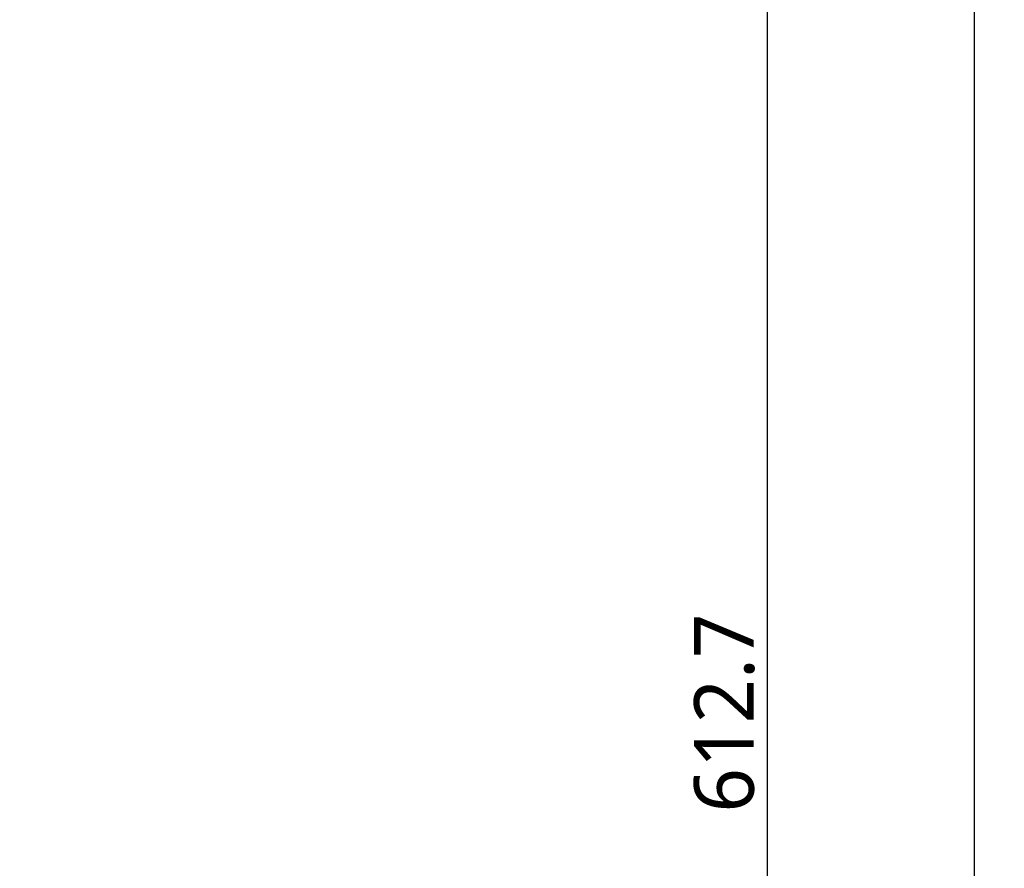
# Model space of a CAD drawing. Header units: millimetres. Extents: x 0 to 5219, y 0 to 2970.
# Tile 55 of 228: x 1950 to 2280, y 1192 to 1476. Entities that reach past the tile are written whole.
import ezdxf

# ---------------------------------------------------------------- set-up
doc = ezdxf.new("R2010")
doc.units = ezdxf.units.MM
doc.header["$LTSCALE"] = 0.2
doc.styles.add('Rainbow-5.0 Style', font='malgunsl.ttf')
doc.dimstyles.new('Rainbow-5.0 Style$0', dxfattribs={"dimtxt": 4, "dimasz": 3, "dimexe": 2, "dimexo": 1, "dimgap": 0.8, "dimtad": 1, "dimzin": 9, "dimdsep": 46, "dimtxsty": 'Rainbow-5.0 Style', "dimcen": 0, "dimclrd": 251, "dimclre": 251, "dimclrt": 256, "dimadec": 1, "dimazin": 0, "dimtp": 0.1, "dimtm": 0.1, "dimtfac": 0.61, "dimtmove": 0, "dimatfit": 3, "dimfxl": 1, "dimlwd": -1, "dimlwe": -1, "dimarcsym": 1})

# ---------------------------------------------------------------- blocks, each defined once
blk = doc.blocks.new('*D89')
at = {"color": 251, "linetype": 'ByBlock', "transparency": 16777216}
for p, q in [((2040.53, 1550.6), (2210.65, 1550.6)), ((2200.65, 952.9), (2200.65, 1535.6)), ((2131.07, 937.9), (2210.65, 937.9))]:
    blk.add_line(p, q, dxfattribs=at)
at = {"color": 251, "transparency": 16777216}
for points in [[(2198.15, 1535.6), (2203.15, 1535.6), (2200.65, 1550.6)], [(2198.15, 952.9), (2203.15, 952.9), (2200.65, 937.9)]]:
    blk.add_solid(points, dxfattribs=at)
at = {"layer": 'Defpoints', "color": 0, "transparency": 16777216}
for p in [(2035.53, 1550.6), (2200.65, 1550.6), (2126.07, 937.9)]:
    blk.add_point(p, dxfattribs=at)
at = {"transparency": 16777216, "insert": (2186.25, 1244.25), "char_height": 20, "attachment_point": 5, "rotation": 90, "style": 'Rainbow-5.0 Style'}
blk.add_mtext('612.7', dxfattribs=at)
blk = doc.blocks.new('*D92')
at = {"color": 251, "linetype": 'ByBlock', "transparency": 16777216}
for p, q in [((1955.2, 2237.9), (2279.94, 2237.9)), ((2269.94, 952.9), (2269.94, 2222.9)), ((2131.07, 937.9), (2279.94, 937.9))]:
    blk.add_line(p, q, dxfattribs=at)
at = {"color": 251, "transparency": 16777216}
for points in [[(2267.44, 2222.9), (2272.44, 2222.9), (2269.94, 2237.9)], [(2267.44, 952.9), (2272.44, 952.9), (2269.94, 937.9)]]:
    blk.add_solid(points, dxfattribs=at)
at = {"layer": 'Defpoints', "color": 0, "transparency": 16777216}
for p in [(1950.2, 2237.9), (2269.94, 2237.9), (2126.07, 937.9)]:
    blk.add_point(p, dxfattribs=at)
at = {"transparency": 16777216, "insert": (2255.54, 1587.9), "char_height": 20, "attachment_point": 5, "rotation": 90, "style": 'Rainbow-5.0 Style'}
blk.add_mtext('1300', dxfattribs=at)

msp = doc.modelspace()

# ---------------------------------------------------------------- dimensions: what is measured, and where the dimension line sits
for base, p2, picture, middle in [((2269.944, 2237.896), (1950.2, 2237.896), '*D92', (2255.543, 1587.896)), ((2200.646, 1550.596), (2035.534, 1550.596), '*D89', (2186.251, 1244.246))]:
    dim = msp.add_linear_dim(base=base, p1=(2126.073, 937.896), p2=p2, angle=90, dimstyle='Rainbow-5.0 Style$0', override={"dimscale": 5, "dimtol": 0, "dimlim": 0, "dimtp": 0.1, "dimtm": 0.1, "dimtfac": 0.61, "dimtdec": 2, "dimtolj": 0, "dimtzin": 8})
    dim.commit()
    dim.dimension.update_dxf_attribs({"geometry": picture, "text_midpoint": middle})

doc.saveas('drawing.dxf')
